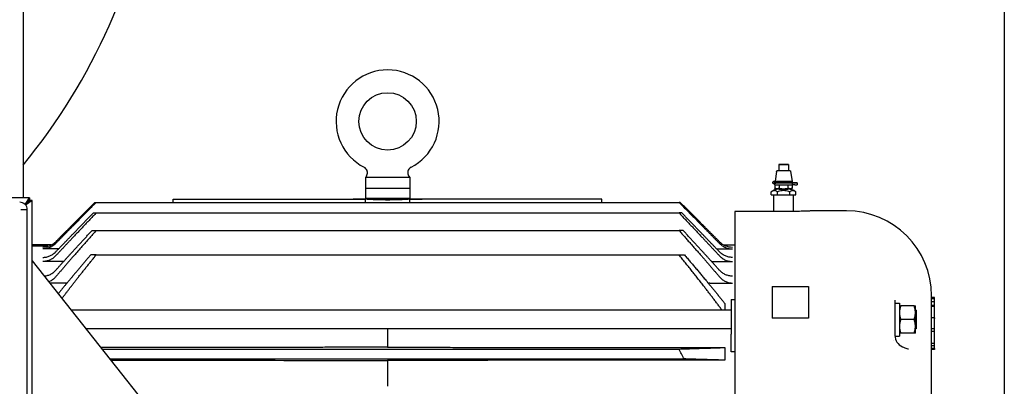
# Model space of a CAD drawing. Header units: inches. Extents: x 18 to 846, y -44 to 561.
# Tile 98 of 256: x 144.91 to 165.16, y 147.05 to 154.59. Entities that reach past the tile are written whole.
import ezdxf

# ---------------------------------------------------------------- set-up
doc = ezdxf.new("R2010")
doc.units = ezdxf.units.IN
doc.header["$LTSCALE"] = 24
doc.header["$MEASUREMENT"] = 0
doc.layers.add('Visible (ANSI)', color=7, linetype='Continuous', lineweight=30)

msp = doc.modelspace()

# ---------------------------------------------------------------- linework, layer by layer
at = {"layer": 'Visible (ANSI)'}
for p, q in [((165.16374, 189.644), (165.16374, 129.644)), ((144.97614, 156.04094), (144.97614, 150.92437)), ((160.52229, 151.6139), (160.52229, 151.4889)), ((160.69129, 151.61405), (160.55229, 151.61405)), ((160.55229, 151.61374), (160.69129, 151.61374)), ((160.72129, 151.6139), (160.72129, 151.4889)), ((152.04058, 151.37525), (152.02041, 151.34499)), ((152.93041, 151.34499), (152.02041, 151.34499)), ((152.02041, 151.34499), (152.02041, 151.12499)), ((152.91024, 151.37525), (152.93041, 151.34499)), ((152.93041, 151.34499), (152.93041, 151.12499)), ((160.47911, 151.47204), (160.44695, 151.26986)), ((160.55229, 151.48874), (160.69129, 151.48874)), ((160.76448, 151.47204), (160.79679, 151.2689)), ((152.01741, 151.12499), (152.93341, 151.12499)), ((152.01741, 151.12499), (152.01741, 150.92199)), ((152.93341, 151.12499), (152.93341, 150.92199)), ((160.43963, 151.27019), (160.447, 151.27018)), ((160.43963, 151.26961), (160.45489, 151.26963)), ((160.45489, 151.24863), (160.43963, 151.24861)), ((160.43963, 151.2342), (160.44917, 151.23418)), ((160.43963, 151.23361), (160.44917, 151.23362)), ((160.44917, 151.21262), (160.43963, 151.21261)), ((160.44079, 151.1939), (160.44079, 151.21261)), ((160.44108, 151.19385), (160.44108, 151.12268)), ((160.44917, 151.23362), (160.44917, 151.21262)), ((160.45489, 151.26963), (160.45489, 151.26863)), ((160.45489, 151.26863), (160.45489, 151.24863)), ((160.53144, 151.1931), (160.53144, 151.12188)), ((160.71215, 151.1931), (160.71215, 151.12188)), ((160.85365, 151.23416), (160.79575, 151.23416)), ((160.79575, 151.23365), (160.79575, 151.19365)), ((160.79575, 151.23365), (160.85365, 151.23365)), ((160.85365, 151.19365), (160.79575, 151.19365)), ((160.79679, 151.2689), (160.79679, 151.2489)), ((160.8025, 151.19365), (160.8025, 151.12268)), ((160.90365, 151.2339), (160.90365, 151.1939)), ((145.11092, 150.92434), (144.50799, 150.92449)), ((145.01913, 150.78818), (145.11092, 150.92434)), ((145.11092, 150.92434), (145.11091, 150.87834)), ((152.01741, 150.92199), (152.93341, 150.92199)), ((152.21791, 150.89861), (152.21791, 150.92199)), ((152.73291, 150.89861), (152.73291, 150.92199)), ((160.3692, 150.9889), (160.3692, 151.0489)), ((160.3692, 150.9889), (160.4955, 150.98778)), ((160.41929, 150.64768), (160.41929, 150.98846)), ((160.4955, 150.98778), (160.4955, 151.04778)), ((160.4955, 150.98778), (160.74809, 150.98778)), ((160.74809, 150.98778), (160.74809, 151.04778)), ((160.74809, 150.98778), (160.87439, 150.9889)), ((160.82429, 150.64768), (160.82429, 150.98846)), ((160.87439, 150.9889), (160.87439, 151.0489)), ((145.0199, 150.78737), (145.11091, 150.87834)), ((145.11798, 150.87127), (145.02656, 150.77988)), ((145.16398, 150.87125), (145.02718, 150.77913)), ((145.11091, 150.87834), (145.06697, 150.82735)), ((145.06697, 150.82735), (145.11798, 150.87127)), ((145.16398, 150.87125), (145.11798, 150.87127)), ((145.16011, 134.9774), (145.16398, 150.87125)), ((146.45459, 150.83405), (146.47999, 150.83405)), ((146.47999, 150.83405), (158.47083, 150.83405)), ((148.06491, 150.89821), (151.76708, 150.89821)), ((148.06491, 150.83405), (148.06491, 150.89821)), ((151.76708, 150.89782), (151.76708, 150.89821)), ((152.0111, 150.89821), (151.76708, 150.89821)), ((151.76708, 150.89782), (152.0166, 150.89782)), ((152.00541, 150.89861), (152.0054, 150.89821)), ((152.21791, 150.89861), (152.00541, 150.89861)), ((152.94541, 150.89861), (152.73291, 150.89861)), ((153.18374, 150.89782), (152.93421, 150.89782)), ((152.93972, 150.89821), (153.18374, 150.89821)), ((152.94541, 150.89861), (152.94541, 150.89821)), ((156.88591, 150.89821), (153.18374, 150.89821)), ((153.18374, 150.89782), (153.18374, 150.89821)), ((156.88591, 150.83405), (156.88591, 150.89821)), ((158.49622, 150.83405), (158.47083, 150.83405)), ((144.92793, 150.67938), (144.92793, 150.67928)), ((145.06293, 150.67935), (144.92793, 150.67938)), ((145.06293, 150.67925), (144.92793, 150.67928)), ((145.05916, 135.16945), (145.06293, 150.67925)), ((146.42409, 150.61762), (146.47999, 150.61762)), ((146.47999, 150.61762), (158.47083, 150.61762)), ((158.52672, 150.61762), (158.47083, 150.61762)), ((160.83803, 150.64768), (159.61803, 150.64768)), ((159.61803, 150.64768), (159.61803, 138.2296)), ((161.91803, 150.65899), (161.21803, 150.65899)), ((146.39482, 150.25422), (146.47999, 150.25422)), ((146.47999, 150.25422), (158.47083, 150.25422)), ((158.55599, 150.25422), (158.47083, 150.25422)), ((145.55581, 149.95624), (145.16376, 149.95624)), ((145.16376, 149.94942), (145.47591, 149.95487)), ((145.47591, 149.93436), (145.47591, 149.95487)), ((159.395, 149.95624), (159.61803, 149.95624)), ((145.70564, 149.8762), (145.38191, 149.8762)), ((146.47999, 149.75227), (146.36749, 149.75227)), ((146.47999, 149.75227), (158.47083, 149.75227)), ((158.47083, 149.75227), (158.58332, 149.75227)), ((159.24517, 149.8762), (159.56891, 149.8762)), ((145.16368, 149.63006), (155.24162, 136.89399)), ((145.8095, 149.61615), (145.38191, 149.61615)), ((159.14132, 149.61615), (159.56891, 149.61615)), ((145.84524, 149.17293), (145.5254, 149.17293)), ((145.87889, 149.17235), (145.86657, 149.17266)), ((159.07192, 149.17235), (159.08424, 149.17266)), ((159.10557, 149.17293), (159.56891, 149.17293)), ((160.38591, 149.09921), (160.38591, 148.45268)), ((160.38591, 149.09921), (161.13591, 149.09921)), ((161.13591, 149.09921), (161.13591, 148.45268)), ((163.66803, 139.62899), (163.66803, 148.90899)), ((159.41358, 148.75416), (159.41358, 148.61324)), ((159.54591, 148.83486), (159.54591, 148.11953)), ((159.54591, 148.83486), (159.61803, 148.83486)), ((162.91263, 148.82416), (162.91263, 148.76118)), ((162.91263, 148.76118), (162.91263, 148.28965)), ((162.91263, 148.76118), (163.00663, 148.76118)), ((163.00663, 148.76118), (163.00663, 148.08324)), ((163.00663, 148.70449), (163.03175, 148.70449)), ((163.30964, 148.70449), (163.03175, 148.70449)), ((163.30964, 148.70449), (163.33476, 148.70449)), ((163.33476, 148.56387), (163.33476, 148.70449)), ((163.72803, 148.87488), (163.66803, 148.87488)), ((163.72803, 148.86201), (163.66803, 148.86201)), ((163.72803, 148.84807), (163.66803, 148.84807)), ((163.72803, 148.78814), (163.66803, 148.78814)), ((163.72803, 148.71086), (163.66803, 148.71086)), ((163.72803, 148.86201), (163.72803, 148.87488)), ((163.72803, 148.84807), (163.72803, 148.86201)), ((163.72803, 148.78814), (163.72803, 148.84807)), ((163.72803, 148.71086), (163.72803, 148.78814)), ((163.72803, 148.69048), (163.72803, 148.71086)), ((159.54591, 148.61324), (145.96828, 148.61324)), ((163.34991, 148.61324), (163.33476, 148.61324)), ((163.33476, 148.28262), (163.33476, 148.56387)), ((163.34991, 148.61324), (163.34991, 148.23324)), ((163.72803, 148.69048), (163.66803, 148.69048)), ((163.72803, 148.45892), (163.72803, 148.69048)), ((161.13591, 148.45268), (160.38591, 148.45268)), ((162.91263, 148.28965), (162.91263, 148.09374)), ((163.30964, 148.42324), (163.03175, 148.42324)), ((163.72803, 148.45892), (163.66803, 148.45892)), ((163.72803, 148.45892), (163.72803, 148.44568)), ((163.72803, 148.22791), (163.72803, 148.44568)), ((159.54591, 148.23324), (146.26897, 148.23324)), ((152.47541, 148.23324), (152.47541, 147.85101)), ((159.54591, 147.76022), (159.54591, 148.11953)), ((163.03175, 148.14199), (163.00663, 148.14199)), ((163.30964, 148.14199), (163.03175, 148.14199)), ((163.33476, 148.14199), (163.30964, 148.14199)), ((163.33476, 148.14199), (163.33476, 148.28262)), ((163.34991, 148.23324), (163.33476, 148.23324)), ((163.72803, 148.22791), (163.66803, 148.22791)), ((163.72803, 148.17436), (163.66803, 148.17436)), ((163.72803, 148.17436), (163.72803, 148.22791)), ((163.72803, 147.92905), (163.72803, 148.17436)), ((162.88208, 147.99899), (162.88208, 147.99899)), ((162.91285, 148.08324), (163.00663, 148.08324)), ((163.72803, 147.92905), (163.66803, 147.92905)), ((163.72803, 147.87985), (163.72803, 147.92905)), ((146.59977, 147.8152), (158.47083, 147.8152)), ((159.10557, 147.84611), (159.41358, 147.84611)), ((159.41358, 147.84611), (159.41358, 147.58549)), ((159.61803, 147.76022), (159.54591, 147.76022)), ((163.72803, 147.87985), (163.66803, 147.87985)), ((163.72803, 147.8263), (163.66803, 147.8263)), ((163.72803, 147.80642), (163.66803, 147.80642)), ((163.72803, 147.8263), (163.72803, 147.87985)), ((163.72803, 147.8263), (163.72803, 147.80642)), ((146.76119, 147.6112), (158.57766, 147.6112)), ((152.47541, 147.58099), (152.47541, 147.04777)), ((159.41358, 147.58549), (159.10557, 147.58549))]:
    msp.add_line(p, q, dxfattribs=at)
msp.add_circle((152.47541, 152.49999), 0.59, dxfattribs=at)
for centre, radius, start, end in [((135.16375, 159.64399), 12.6875, 320.6593, 351.192267), ((152.47541, 152.49999), 1.06, 297.046487, 242.953513), ((144.90593, 150.67939), 0.157, 359.986053, 89.986053), ((161.91803, 148.90899), 1.75, 0, 90)]:
    msp.add_arc(centre, radius, start, end, dxfattribs=at)
for centre, major_axis, ratio, start_param, end_param in [((160.55229, 151.6139), (-0.03, 0), 0.00511972, 4.71238898, 7.85398163), ((160.69129, 151.6139), (0.03, 0), 0.00511972, 4.71238898, 7.85398163), ((160.55229, 151.4889), (-0.03, 0), 0.00511972, 0.00000007, 1.57079636), ((160.69129, 151.4889), (0.03, 0), 0.00511972, 4.71238898, 6.28318532), ((160.43963, 151.24111), (-0.00046, -0.0285), 0.95370445, 3.15861691, 6.30020956), ((160.43963, 151.24111), (0.00012, 0.0075), 0.95370445, 0.01702425, 3.15861691), ((160.43963, 151.2417), (0.00012, -0.0075), 0.95370445, 4.73612147, 6.26616105), ((160.43963, 151.2417), (-0.00046, 0.0285), 0.95370445, 6.26616105, 6.28318531), ((160.62179, 151.1939), (-0.181, 0), 0.00511972, 0.00000002, 2.86170979), ((160.62179, 151.2699), (-0.175, 0), 0.00511972, 6.23972742, 6.58861793), ((160.62179, 151.2339), (-0.181, 0), 0.00511972, 5.71191844, 5.97775269), ((160.62179, 151.2339), (-0.181, 0), 0.00511972, 0.30543262, 2.86170977), ((160.62179, 151.2689), (0.175, 0), 0.00511972, 3.44702527, 6.28399982), ((160.62179, 151.2489), (0.175, 0), 0.00511972, 3.44702529, 6.28318532), ((160.62179, 151.2339), (-0.15268, 0), 0.00511972, 6.27884458, 9.42911869), ((160.62179, 151.2339), (0.181, 0), 0.00511972, 0.27988289, 0.57126687), ((160.85365, 151.2339), (0.05, 0), 0.00511972, 4.71238898, 7.85398163), ((160.85365, 151.1939), (0.05, 0), 0.00511972, 4.71238903, 6.28318541), ((160.62179, 151.1089), (0.1263, 0), 0.00511972, 3.18402108, 6.24075688), ((152.47541, 148.55105), (0, -18.73094), 0.02468895, 4.58677037, 4.59020157), ((152.47541, 148.55105), (0, 18.73094), 0.02468895, 4.8345764, 4.83800759), ((119.91145, 144.86513), (-308.0814, 0.04917), 0.01652444, 4.62931654, 4.63033322), ((145.38196, 150.28991), (0.00632, 0.37656), 0.9956588, 3.15830663, 3.94368937), ((159.56885, 150.28991), (0.00632, -0.37656), 0.9956588, 5.48108859, 6.26647133), ((145.84524, 148.32444), (-0.84878, -0.00001), 0.99965778, 4.68724306, 4.71238018), ((159.10558, 148.32444), (0.84878, -0.00001), 0.99965778, 1.57080512, 1.59594224), ((163.16263, 148.09374), (-0.25, 0), 0.99995193, 0, 1.17529554), ((159.10558, 147.866), (0.76081, 0), 0.0261492, 4.68434348, 4.71238794), ((159.10558, 147.56381), (-0.82743, 0), 0.02619662, 4.71238958, 4.73817549)]:
    msp.add_ellipse(centre, major_axis=major_axis, ratio=ratio, start_param=start_param, end_param=end_param, dxfattribs=at)
for points, knots in [([(152.04058, 151.37525), (152.04806, 151.38648), (152.05378, 151.3991), (152.0608, 151.42521), (152.06218, 151.43905), (152.06045, 151.46608), (152.05732, 151.47963), (152.04701, 151.50468), (152.0397, 151.5165), (152.02191, 151.53693), (152.01119, 151.54578), (151.99749, 151.55376), (151.99547, 151.55487), (151.99341, 151.55592)], [0, 0, 0, 0, 0.102832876, 0.102832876, 0.206050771, 0.206050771, 0.309254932, 0.309254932, 0.412459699, 0.412459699, 0.515664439, 0.515664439, 0.533243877, 0.533243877, 0.533243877, 0.533243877]), ([(152.9574, 151.55592), (152.94538, 151.54978), (152.93423, 151.54157), (152.91534, 151.52222), (152.90737, 151.51082), (152.89566, 151.48639), (152.89177, 151.47304), (152.88852, 151.44615), (152.88912, 151.43226), (152.89466, 151.40575), (152.89968, 151.39278), (152.90773, 151.37912), (152.90896, 151.37717), (152.91024, 151.37525)], [0, 0, 0, 0, 0.102833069, 0.102833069, 0.206051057, 0.206051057, 0.309255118, 0.309255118, 0.412459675, 0.412459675, 0.515664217, 0.515664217, 0.533245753, 0.533245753, 0.533245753, 0.533245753]), ([(160.47911, 151.47204), (160.47945, 151.47418), (160.48015, 151.47628), (160.48215, 151.48008), (160.48345, 151.48182), (160.4865, 151.48476), (160.48829, 151.486), (160.49105, 151.48734), (160.49197, 151.4877), (160.49349, 151.48818), (160.49412, 151.48834), (160.49499, 151.48853), (160.49528, 151.48858), (160.49593, 151.4887), (160.49626, 151.48874), (160.49683, 151.48881), (160.49706, 151.48883), (160.49763, 151.48889), (160.49789, 151.4889), (160.49884, 151.48896), (160.4994, 151.48898), (160.50231, 151.48906), (160.50567, 151.48911), (160.51369, 151.4892), (160.51771, 151.48924), (160.52231, 151.48927)], [0, 0, 0, 0, 0.016494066, 0.016494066, 0.032686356, 0.032686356, 0.048858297, 0.048858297, 0.056406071, 0.056406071, 0.061732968, 0.061732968, 0.06465868, 0.06465868, 0.069102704, 0.069102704, 0.074190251, 0.074190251, 0.083550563, 0.083550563, 0.111136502, 0.111136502, 0.194454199, 0.194454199, 0.253371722, 0.253371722, 0.253371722, 0.253371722]), ([(160.72129, 151.48927), (160.72631, 151.48923), (160.73064, 151.48919), (160.73961, 151.48909), (160.74273, 151.48906), (160.74534, 151.48892), (160.74559, 151.48891), (160.74613, 151.48887), (160.74639, 151.48885), (160.74696, 151.48879), (160.74718, 151.48876), (160.74767, 151.48869), (160.74794, 151.48865), (160.74867, 151.48852), (160.74918, 151.48841), (160.75025, 151.48813), (160.75082, 151.48796), (160.75226, 151.48745), (160.75314, 151.48707), (160.75537, 151.4859), (160.75669, 151.485), (160.75941, 151.48263), (160.76075, 151.48104), (160.76291, 151.47749), (160.76373, 151.47548), (160.76431, 151.47296), (160.7644, 151.4725), (160.76448, 151.47204)], [0.839201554, 0.839201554, 0.839201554, 0.839201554, 0.903717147, 0.903717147, 1.00416411, 1.00416411, 1.014160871, 1.014160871, 1.021673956, 1.021673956, 1.025271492, 1.025271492, 1.028527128, 1.028527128, 1.033194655, 1.033194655, 1.037918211, 1.037918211, 1.045292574, 1.045292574, 1.05733324, 1.05733324, 1.072838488, 1.072838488, 1.089000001, 1.089000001, 1.092552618, 1.092552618, 1.092552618, 1.092552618]), ([(160.43917, 151.21261), (160.43583, 151.21266), (160.43339, 151.21272), (160.43094, 151.21281), (160.43042, 151.21283), (160.4294, 151.21289), (160.42894, 151.21292), (160.42774, 151.21304), (160.42721, 151.2131), (160.42605, 151.21328), (160.42559, 151.21336), (160.42425, 151.21364), (160.42328, 151.21388), (160.42133, 151.21449), (160.42034, 151.21486), (160.41774, 151.216), (160.41615, 151.21688), (160.41249, 151.2194), (160.41049, 151.22122), (160.4069, 151.22558), (160.40535, 151.22823), (160.40315, 151.23383), (160.4025, 151.23686), (160.40217, 151.24291), (160.40251, 151.246), (160.4041, 151.25184), (160.40539, 151.25467), (160.40874, 151.25971), (160.41085, 151.26199), (160.41559, 151.2657), (160.41831, 151.26719), (160.42212, 151.26858), (160.42323, 151.26891), (160.42475, 151.26927), (160.42525, 151.26937), (160.42645, 151.26959), (160.42705, 151.26968), (160.42797, 151.26979), (160.42832, 151.26982), (160.42919, 151.2699), (160.42959, 151.26992), (160.43113, 151.27001), (160.43214, 151.27004), (160.43501, 151.27012), (160.4369, 151.27015), (160.43917, 151.27019)], [0, 0, 0, 0, 0.082473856, 0.082473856, 0.106542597, 0.106542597, 0.124618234, 0.124618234, 0.134416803, 0.134416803, 0.139549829, 0.139549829, 0.147910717, 0.147910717, 0.156177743, 0.156177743, 0.169996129, 0.169996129, 0.190258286, 0.190258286, 0.213081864, 0.213081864, 0.236162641, 0.236162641, 0.259257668, 0.259257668, 0.28235287, 0.28235287, 0.305440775, 0.305440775, 0.328395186, 0.328395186, 0.337626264, 0.337626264, 0.342459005, 0.342459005, 0.350829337, 0.350829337, 0.359089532, 0.359089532, 0.37525989, 0.37525989, 0.423682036, 0.423682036, 0.479942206, 0.479942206, 0.479942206, 0.479942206]), ([(160.46911, 151.2339), (160.46999, 151.23494), (160.47086, 151.23596), (160.47261, 151.238), (160.47348, 151.23901), (160.47522, 151.24103), (160.47609, 151.24203), (160.47783, 151.24401), (160.47869, 151.245), (160.48027, 151.24678), (160.48097, 151.24757), (160.48167, 151.24836)], [3.145933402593, 3.145933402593, 3.145933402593, 3.145933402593, 3.145978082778, 3.145978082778, 3.146022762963, 3.146022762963, 3.146067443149, 3.146067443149, 3.146112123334, 3.146112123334, 3.1461485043, 3.1461485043, 3.1461485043, 3.1461485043]), ([(160.76192, 151.24836), (160.76262, 151.24757), (160.76332, 151.24678), (160.76489, 151.245), (160.76576, 151.24401), (160.7675, 151.24203), (160.76837, 151.24103), (160.77011, 151.23901), (160.77098, 151.238), (160.77273, 151.23596), (160.7736, 151.23494), (160.77448, 151.2339)], [-0.004555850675, -0.004555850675, -0.004555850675, -0.004555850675, -0.004519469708, -0.004519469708, -0.004474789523, -0.004474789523, -0.004430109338, -0.004430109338, -0.004385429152, -0.004385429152, -0.004340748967, -0.004340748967, -0.004340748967, -0.004340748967]), ([(160.4955, 151.04778), (160.49256, 151.05058), (160.48963, 151.05318), (160.47872, 151.06176), (160.46948, 151.06691), (160.45067, 151.07351), (160.4411, 151.07501), (160.43235, 151.07508), (160.42361, 151.07516), (160.41403, 151.07384), (160.39522, 151.06757), (160.38599, 151.06258), (160.37507, 151.05419), (160.37214, 151.05165), (160.3692, 151.0489)], [2.864439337, 2.864439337, 2.864439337, 2.864439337, 2.909620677, 2.909620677, 3.042877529, 3.042877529, 3.176134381, 3.176134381, 3.176134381, 3.309391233, 3.309391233, 3.442648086, 3.442648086, 3.487829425, 3.487829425, 3.487829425, 3.487829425]), ([(160.36998, 151.04965), (160.38719, 151.06607), (160.40735, 151.07984), (160.43928, 151.09473), (160.45008, 151.09877), (160.47232, 151.10516), (160.48392, 151.10751), (160.49539, 151.1089)], [0, 0, 0, 0, 0.181215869, 0.181215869, 0.268537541, 0.268537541, 0.357635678, 0.357635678, 0.357635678, 0.357635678]), ([(160.53144, 151.12188), (160.53101, 151.12172), (160.53058, 151.12156), (160.51538, 151.11593), (160.50015, 151.11419), (160.47238, 151.11444), (160.45714, 151.11644), (160.44194, 151.12234), (160.44151, 151.12251), (160.44108, 151.12268)], [1.670627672, 1.670627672, 1.670627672, 1.670627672, 1.676762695, 1.676762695, 1.888379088, 1.888379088, 2.099995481, 2.099995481, 2.106130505, 2.106130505, 2.106130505, 2.106130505]), ([(160.49561, 151.10888), (160.48695, 151.10992), (160.47818, 151.11151), (160.46039, 151.11586), (160.4513, 151.11872), (160.44245, 151.12214)], [0, 0, 0, 0, 0.067364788, 0.067364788, 0.139684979, 0.139684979, 0.139684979, 0.139684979]), ([(160.74809, 151.04778), (160.74222, 151.05055), (160.73635, 151.05313), (160.71452, 151.06161), (160.69605, 151.06668), (160.65843, 151.07312), (160.63928, 151.07452), (160.62179, 151.07452), (160.60431, 151.07452), (160.58516, 151.07312), (160.54754, 151.06668), (160.52907, 151.06161), (160.50724, 151.05313), (160.50137, 151.05055), (160.4955, 151.04778)], [2.864439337, 2.864439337, 2.864439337, 2.864439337, 2.909620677, 2.909620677, 3.042877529, 3.042877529, 3.176134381, 3.176134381, 3.176134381, 3.309391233, 3.309391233, 3.442648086, 3.442648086, 3.487829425, 3.487829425, 3.487829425, 3.487829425]), ([(160.53144, 151.12188), (160.53229, 151.12171), (160.53315, 151.12155), (160.56355, 151.11578), (160.59402, 151.11391), (160.64957, 151.11391), (160.68004, 151.11578), (160.71044, 151.12155), (160.71129, 151.12171), (160.71215, 151.12188)], [-2.106130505, -2.106130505, -2.106130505, -2.106130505, -2.099995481, -2.099995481, -1.888379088, -1.888379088, -1.676762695, -1.676762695, -1.670627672, -1.670627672, -1.670627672, -1.670627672]), ([(160.8025, 151.12268), (160.80208, 151.12251), (160.80165, 151.12234), (160.78645, 151.11644), (160.77121, 151.11444), (160.74344, 151.11419), (160.72821, 151.11593), (160.713, 151.12156), (160.71258, 151.12172), (160.71215, 151.12188)], [1.670627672, 1.670627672, 1.670627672, 1.670627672, 1.676762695, 1.676762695, 1.888379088, 1.888379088, 2.099995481, 2.099995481, 2.106130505, 2.106130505, 2.106130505, 2.106130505]), ([(160.87439, 151.0489), (160.87145, 151.05165), (160.86852, 151.05419), (160.8576, 151.06258), (160.84837, 151.06757), (160.82956, 151.07384), (160.81998, 151.07516), (160.81124, 151.07508), (160.80249, 151.07501), (160.79292, 151.07351), (160.77411, 151.06691), (160.76487, 151.06176), (160.75396, 151.05318), (160.75102, 151.05058), (160.74809, 151.04778)], [2.864439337, 2.864439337, 2.864439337, 2.864439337, 2.909620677, 2.909620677, 3.042877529, 3.042877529, 3.176134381, 3.176134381, 3.176134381, 3.309391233, 3.309391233, 3.442648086, 3.442648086, 3.487829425, 3.487829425, 3.487829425, 3.487829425]), ([(160.7482, 151.1089), (160.7568, 151.10786), (160.76548, 151.10628), (160.78835, 151.10069), (160.80244, 151.09569), (160.83694, 151.07936), (160.8567, 151.06579), (160.87361, 151.04965)], [0.000586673, 0.000586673, 0.000586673, 0.000586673, 0.067364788, 0.067364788, 0.180151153, 0.180151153, 0.35823101, 0.35823101, 0.35823101, 0.35823101]), ([(152.0111, 150.89821), (152.00731, 150.89847), (152.00542, 150.89861), (152.00541, 150.89861), (152.00541, 150.89861), (152.00541, 150.89861), (152.00541, 150.89861)], [0.01681716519, 0.01681716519, 0.01681716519, 0.01681716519, 0.01866890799, 0.01866890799, 0.01866890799, 0.01867504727, 0.01867504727, 0.01867504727, 0.01867504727]), ([(152.93421, 150.89782), (152.92823, 150.89741), (152.92009, 150.89685), (152.88565, 150.8946), (152.84949, 150.89237), (152.76606, 150.88817), (152.71322, 150.88594), (152.59742, 150.88279), (152.53445, 150.88192), (152.47541, 150.88192), (152.41636, 150.88192), (152.35339, 150.88279), (152.23759, 150.88594), (152.18475, 150.88817), (152.10132, 150.89237), (152.06516, 150.8946), (152.03072, 150.89685), (152.02258, 150.89741), (152.0166, 150.89782)], [5.65266638, 5.65266638, 5.65266638, 5.65266638, 5.84894802, 5.84894802, 6.29885221, 6.29885221, 6.74878866, 6.74878866, 7.19872512, 7.19872512, 7.19872512, 7.64866157, 7.64866157, 8.09859802, 8.09859802, 8.54850221, 8.54850221, 8.74478385, 8.74478385, 8.74478385, 8.74478385]), ([(152.21791, 150.89861), (152.21791, 150.89861), (152.22437, 150.89835), (152.25065, 150.8974), (152.27047, 150.89674), (152.31619, 150.89548), (152.34514, 150.89481), (152.40858, 150.89387), (152.44307, 150.89361), (152.47541, 150.89361)], [0.985594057, 0.985594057, 0.985594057, 0.985594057, 1.231992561, 1.231992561, 1.478391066, 1.478391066, 1.72478959, 1.72478959, 1.971188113, 1.971188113, 1.971188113, 1.971188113]), ([(152.47541, 150.89361), (152.50774, 150.89361), (152.54223, 150.89387), (152.60567, 150.89481), (152.63463, 150.89548), (152.68035, 150.89674), (152.70016, 150.8974), (152.72644, 150.89835), (152.73291, 150.89861), (152.73291, 150.89861)], [-1.971188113, -1.971188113, -1.971188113, -1.971188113, -1.72478959, -1.72478959, -1.478391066, -1.478391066, -1.231992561, -1.231992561, -0.985594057, -0.985594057, -0.985594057, -0.985594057]), ([(152.93972, 150.89821), (152.9435, 150.89847), (152.94539, 150.89861), (152.94541, 150.89861), (152.94541, 150.89861), (152.94541, 150.89861), (152.94541, 150.89861)], [0.01681716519, 0.01681716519, 0.01681716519, 0.01681716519, 0.01866890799, 0.01866890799, 0.01866890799, 0.01867504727, 0.01867504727, 0.01867504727, 0.01867504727]), ([(161.21803, 150.65899), (161.21803, 150.65899), (161.20849, 150.6584), (161.16971, 150.65627), (161.14046, 150.65476), (161.073, 150.65192), (161.03028, 150.65041), (160.93666, 150.64827), (160.88576, 150.64768), (160.83803, 150.64768)], [-1.45468015, -1.45468015, -1.45468015, -1.45468015, -1.09101019, -1.09101019, -0.72734023, -0.72734023, -0.36367012, -0.36367012, 0, 0, 0, 0]), ([(145.64707, 149.98806), (145.63072, 149.97142), (145.61123, 149.95485), (145.56916, 149.92623), (145.54659, 149.91419), (145.50378, 149.89618), (145.47963, 149.88851), (145.43025, 149.87852), (145.40502, 149.8762), (145.38191, 149.8762)], [2.137233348, 2.137233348, 2.137233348, 2.137233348, 2.315049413, 2.315049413, 2.492865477, 2.492865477, 2.66895593, 2.66895593, 2.845046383, 2.845046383, 2.845046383, 2.845046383]), ([(159.30374, 149.98806), (159.32009, 149.97142), (159.33959, 149.95485), (159.38165, 149.92623), (159.40423, 149.91419), (159.44703, 149.89618), (159.47118, 149.88851), (159.52057, 149.87852), (159.5458, 149.8762), (159.56891, 149.8762)], [-3.552858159, -3.552858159, -3.552858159, -3.552858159, -3.375042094, -3.375042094, -3.19722603, -3.19722603, -3.021135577, -3.021135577, -2.845045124, -2.845045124, -2.845045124, -2.845045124]), ([(145.38191, 149.70152), (145.40478, 149.70152), (145.42974, 149.70384), (145.47859, 149.7138), (145.50248, 149.72144), (145.54501, 149.73945), (145.56753, 149.75155), (145.60947, 149.78029), (145.62891, 149.79691), (145.64583, 149.81421), (145.64645, 149.81485), (145.64707, 149.81549)], [2.869445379, 2.869445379, 2.869445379, 2.869445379, 3.043714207, 3.043714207, 3.217983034, 3.217983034, 3.395683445, 3.395683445, 3.573383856, 3.573383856, 3.580151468, 3.580151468, 3.580151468, 3.580151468]), ([(145.64707, 149.73392), (145.64591, 149.73267), (145.64474, 149.73143), (145.62732, 149.71327), (145.60794, 149.69631), (145.56601, 149.66695), (145.54345, 149.65455), (145.50112, 149.63627), (145.47753, 149.62856), (145.42924, 149.6185), (145.40454, 149.61615), (145.38191, 149.61615)], [2.19742353, 2.19742353, 2.19742353, 2.19742353, 2.21028083, 2.21028083, 2.389217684, 2.389217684, 2.568154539, 2.568154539, 2.740626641, 2.740626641, 2.913098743, 2.913098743, 2.913098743, 2.913098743]), ([(159.56891, 149.70152), (159.54583, 149.70152), (159.52064, 149.70388), (159.47137, 149.71402), (159.44729, 149.72179), (159.40444, 149.74012), (159.38176, 149.75244), (159.33959, 149.78166), (159.32008, 149.79855), (159.30374, 149.81549)], [-2.869448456, -2.869448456, -2.869448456, -2.869448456, -2.693600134, -2.693600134, -2.517751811, -2.517751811, -2.338392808, -2.338392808, -2.159033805, -2.159033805, -2.159033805, -2.159033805]), ([(159.30374, 149.73392), (159.32006, 149.71645), (159.33958, 149.69896), (159.38196, 149.66865), (159.40481, 149.65584), (159.44776, 149.63695), (159.47171, 149.62898), (159.52077, 149.61858), (159.54589, 149.61615), (159.56891, 149.61615)], [-3.628256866, -3.628256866, -3.628256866, -3.628256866, -3.446094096, -3.446094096, -3.263931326, -3.263931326, -3.088515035, -3.088515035, -2.913098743, -2.913098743, -2.913098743, -2.913098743]), ([(145.4119, 149.3164), (145.42532, 149.3176), (145.43904, 149.31962), (145.47642, 149.32759), (145.4997, 149.33538), (145.54184, 149.35394), (145.56443, 149.36666), (145.60634, 149.39669), (145.62567, 149.41399), (145.6436, 149.43309), (145.64534, 149.43497), (145.64707, 149.43689)], [3.033763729, 3.033763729, 3.033763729, 3.033763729, 3.130559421, 3.130559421, 3.301169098, 3.301169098, 3.481428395, 3.481428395, 3.661687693, 3.661687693, 3.68105101, 3.68105101, 3.68105101, 3.68105101]), ([(145.64707, 149.30183), (145.64441, 149.29871), (145.64173, 149.29567), (145.62295, 149.27498), (145.60371, 149.25708), (145.56184, 149.22592), (145.53919, 149.21267), (145.51362, 149.20102), (145.50975, 149.19935), (145.50579, 149.19772)], [2.309498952, 2.309498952, 2.309498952, 2.309498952, 2.339950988, 2.339950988, 2.522470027, 2.522470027, 2.704989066, 2.704989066, 2.736606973, 2.736606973, 2.736606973, 2.736606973]), ([(159.56891, 149.31504), (159.54652, 149.31504), (159.52209, 149.31742), (159.47439, 149.32759), (159.45111, 149.33538), (159.40898, 149.35394), (159.38639, 149.36666), (159.34447, 149.39669), (159.32514, 149.41399), (159.30721, 149.43309), (159.30548, 149.43497), (159.30374, 149.43689)], [-2.959949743, -2.959949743, -2.959949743, -2.959949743, -2.789340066, -2.789340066, -2.618730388, -2.618730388, -2.438471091, -2.438471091, -2.258211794, -2.258211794, -2.238848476, -2.238848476, -2.238848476, -2.238848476]), ([(159.30374, 149.30183), (159.30641, 149.29871), (159.30908, 149.29567), (159.32786, 149.27498), (159.3471, 149.25708), (159.38897, 149.22592), (159.41162, 149.21267), (159.45342, 149.19363), (159.4762, 149.18572), (159.52295, 149.17537), (159.54692, 149.17293), (159.56891, 149.17293)], [-3.770751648, -3.770751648, -3.770751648, -3.770751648, -3.740299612, -3.740299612, -3.557780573, -3.557780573, -3.375261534, -3.375261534, -3.207693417, -3.207693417, -3.0401253, -3.0401253, -3.0401253, -3.0401253]), ([(163.06841, 147.86223), (163.09284, 147.85229), (163.11559, 147.8432), (163.15178, 147.82947), (163.16634, 147.82432), (163.18402, 147.81864), (163.1894, 147.81714), (163.19337, 147.81614), (163.1941, 147.81598), (163.1941, 147.81598)], [0, 0, 0, 0, 0.282619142, 0.282619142, 0.522887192, 0.522887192, 0.685256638, 0.685256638, 0.763989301, 0.763989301, 0.763989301, 0.763989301])]:
    msp.add_open_spline(points, degree=3, knots=knots, dxfattribs=at)
for points in [[(152.04058, 151.37525), (152.04058, 151.37525), (152.04058, 151.37525), (152.04058, 151.37525)], [(152.91024, 151.37525), (152.91024, 151.37525), (152.91024, 151.37525), (152.91024, 151.37525)], [(160.3692, 151.0489), (160.36946, 151.04915), (160.36973, 151.0494), (160.36999, 151.04964)], [(160.80114, 151.12214), (160.78408, 151.11554), (160.7659, 151.11104), (160.74798, 151.10888)], [(160.8736, 151.04964), (160.87386, 151.0494), (160.87412, 151.04915), (160.87439, 151.0489)], [(158.57766, 147.6112), (158.54264, 147.67955), (158.50701, 147.74754), (158.47083, 147.8152)], [(163.06841, 147.86223), (163.06771, 147.86252), (163.06701, 147.86279), (163.06631, 147.86305)], [(146.78203, 147.58486), (148.67983, 147.58358), (150.57762, 147.58229), (152.47541, 147.58099)], [(159.08424, 147.58548), (156.88129, 147.58399), (154.67834, 147.5825), (152.47541, 147.58099)]]:
    msp.add_open_spline(points, degree=3, dxfattribs=at)
for points, weights in [([(146.47999, 150.83405), (146.03471, 150.3827), (145.64707, 149.98806)], [1.05256876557, 1.03683251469, 1.01659506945]), ([(145.64707, 150.0236), (146.02433, 150.40244), (146.45459, 150.83405)], [1.01627532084, 1.03559437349, 1.05077090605]), ([(158.47083, 150.83405), (158.9161, 150.3827), (159.30374, 149.98806)], [1.0525720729, 1.03683590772, 1.01659852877]), ([(159.30374, 150.0236), (158.92648, 150.40244), (158.49622, 150.83405)], [1.01627532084, 1.0355943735, 1.05077090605]), ([(146.47999, 150.61762), (146.03209, 150.14615), (145.64707, 149.73392)], [1.05595095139, 1.03934283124, 1.01781929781]), ([(145.64707, 149.81549), (146.00956, 150.19137), (146.42409, 150.61762)], [1.01703502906, 1.03641328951, 1.05171765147]), ([(158.47083, 150.61762), (158.91873, 150.14615), (159.30374, 149.73392)], [1.05595468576, 1.03934666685, 1.01782321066]), ([(159.30374, 149.81549), (158.94125, 150.19137), (158.52672, 150.61762)], [1.01703145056, 1.03640987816, 1.05171442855]), ([(146.47999, 150.25422), (146.02701, 149.74611), (145.64707, 149.30183)], [1.06224957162, 1.04406914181, 1.02016833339]), ([(145.64707, 149.43689), (145.99387, 149.8208), (146.39482, 150.25422)], [1.01867970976, 1.03891443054, 1.05490110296]), ([(158.47083, 150.25422), (158.9238, 149.74611), (159.30374, 149.30183)], [1.06225396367, 1.04407366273, 1.02017295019]), ([(159.30374, 149.43689), (158.95695, 149.8208), (158.55599, 150.25422)], [1.01867565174, 1.03891055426, 1.05489743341]), ([(146.36749, 149.75227), (146.00741, 149.33136), (145.69895, 148.95362)], [1.05025138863, 1.03395079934, 1.01365472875]), ([(145.77562, 148.85672), (146.09584, 149.27938), (146.47999, 149.75227)], [1.02072583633, 1.04328015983, 1.06090413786]), ([(159.35746, 148.61324), (158.96661, 149.14195), (158.47083, 149.75227)], [1.00749791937, 1.03826781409, 1.06090413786]), ([(158.58332, 149.75227), (159.03929, 149.21927), (159.41358, 148.75416)], [1.05025138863, 1.029695, 1.00278448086]), ([(163.03175, 148.70449), (163.00663, 148.62913), (163.00663, 148.56387)], [1.97854999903, 2.13159137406, 2.13159137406]), ([(163.33476, 148.56387), (163.33476, 148.62913), (163.30964, 148.70449)], [2.13159137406, 2.13159137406, 1.97854999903]), ([(163.00663, 148.56387), (163.00663, 148.49861), (163.03175, 148.42324)], [2.13159137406, 2.13159137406, 1.97854999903]), ([(163.30964, 148.42324), (163.33476, 148.49861), (163.33476, 148.56387)], [1.97854999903, 2.13159137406, 2.13159137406]), ([(163.03175, 148.42324), (163.00663, 148.34788), (163.00663, 148.28262)], [1.97854999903, 2.13159137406, 2.13159137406]), ([(163.33476, 148.28262), (163.33476, 148.34788), (163.30964, 148.42324)], [2.13159137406, 2.13159137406, 1.97854999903]), ([(163.00663, 148.28262), (163.00663, 148.21736), (163.03175, 148.14199)], [2.13159137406, 2.13159137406, 1.97854999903]), ([(163.30964, 148.14199), (163.33476, 148.21736), (163.33476, 148.28262)], [1.97854999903, 2.13159137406, 2.13159137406]), ([(152.47541, 147.85101), (149.58358, 147.84885), (146.57489, 147.84664)], [1.00032399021, 1.00031751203, 1.0000886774]), ([(152.47541, 147.85101), (155.70677, 147.8486), (159.08424, 147.84612)], [1.00032399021, 1.00031675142, 1.00003187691]), ([(158.47083, 147.8152), (158.99881, 147.83184), (159.41358, 147.84611)], [1.05862236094, 1.03520143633, 1.00299421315]), ([(159.41358, 147.58549), (159.03512, 147.59746), (158.57766, 147.6112)], [1.00268419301, 1.0289065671, 1.04898438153])]:
    msp.add_rational_spline(points, weights, degree=2, dxfattribs=at)

doc.saveas('drawing.dxf')
